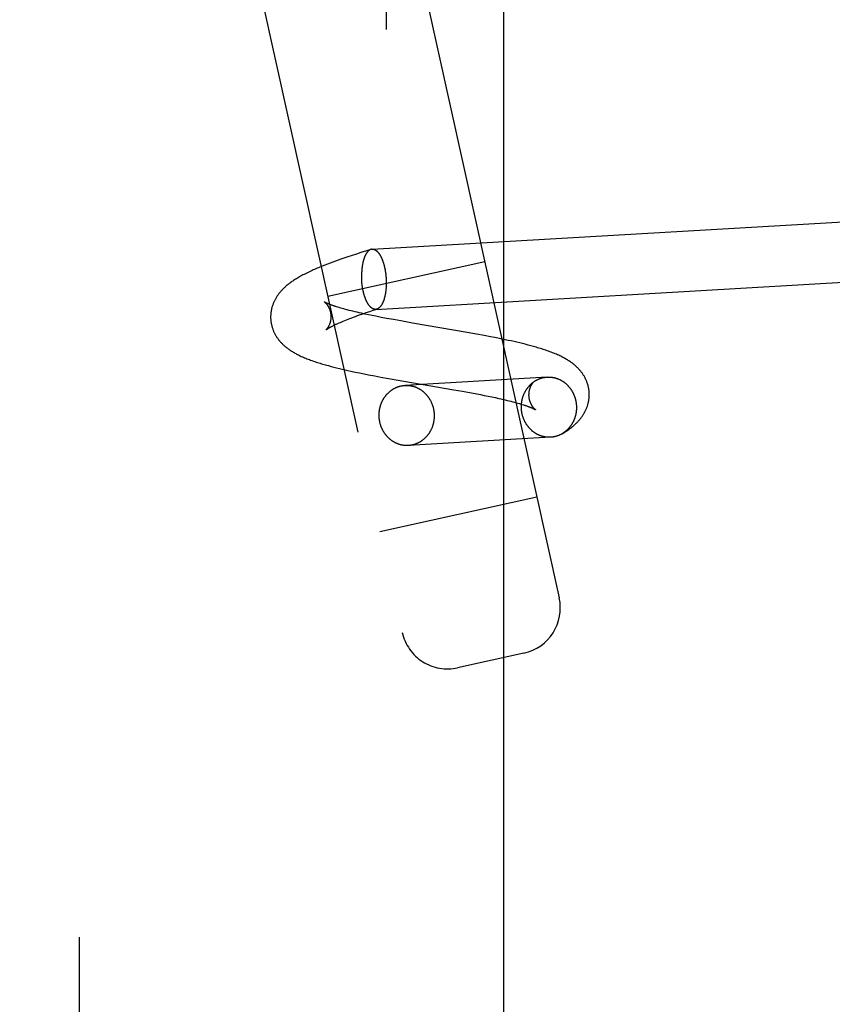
# Model space of a CAD drawing. Header units: inches. Extents: x 0 to 184, y 0 to 119.
# Tile 78 of 114: x 109.064 to 109.59, y 43.927 to 44.564. Entities that reach past the tile are written whole.
import ezdxf

# ---------------------------------------------------------------- set-up
doc = ezdxf.new("R2010")
doc.units = ezdxf.units.IN
doc.header["$LTSCALE"] = 10.121375
doc.header["$MEASUREMENT"] = 0
doc.linetypes.add('HIDDEN', pattern=[0.2, 0.1, -0.1])
doc.layers.add('DEFAULT_2', color=8, linetype='HIDDEN')

msp = doc.modelspace()

# ---------------------------------------------------------------- linework, layer by layer
at = {"layer": 'DEFAULT_2', "color": 8, "linetype": 'HIDDEN'}
for p, q in [((109.10248, 42.95813), (109.10248, 46.33313)), ((109.30099, 45.57004), (109.30099, 43.72123)), ((109.37708, 43.72255), (109.37708, 45.56872)), ((109.06377, 45.28539), (109.3114, 44.16749)), ((109.21938, 45.0638), (109.41294, 44.18998)), ((109.29187, 44.4157), (109.78075, 44.44423)), ((109.28169, 44.41258), (109.27892, 44.41167)), ((109.28449, 44.41348), (109.28169, 44.41258)), ((109.28826, 44.41467), (109.28449, 44.41348)), ((109.29109, 44.41555), (109.28826, 44.41467)), ((109.26299, 44.40604), (109.26129, 44.40537)), ((109.26471, 44.40669), (109.26299, 44.40604)), ((109.26317, 44.38521), (109.36471, 44.4077)), ((109.26643, 44.40733), (109.26471, 44.40669)), ((109.26817, 44.40797), (109.26643, 44.40733)), ((109.26993, 44.40859), (109.26817, 44.40797)), ((109.2717, 44.40922), (109.26993, 44.40859)), ((109.27348, 44.40984), (109.2717, 44.40922)), ((109.27618, 44.41076), (109.27348, 44.40984)), ((109.27892, 44.41167), (109.27618, 44.41076)), ((109.26129, 44.40537), (109.25961, 44.4047)), ((109.29415, 44.37676), (109.73987, 44.40278)), ((109.27055, 44.37787), (109.26965, 44.37815)), ((109.27151, 44.37759), (109.27055, 44.37787)), ((109.27251, 44.3773), (109.27151, 44.37759)), ((109.27355, 44.37701), (109.27251, 44.3773)), ((109.27465, 44.37671), (109.27355, 44.37701)), ((109.27579, 44.37641), (109.27465, 44.37671)), ((109.27697, 44.37611), (109.27579, 44.37641)), ((109.27819, 44.3758), (109.27697, 44.37611)), ((109.27947, 44.37549), (109.27819, 44.3758)), ((109.28078, 44.37517), (109.27947, 44.37549)), ((109.28213, 44.37485), (109.28078, 44.37517)), ((109.28353, 44.37453), (109.28213, 44.37485)), ((109.28496, 44.37421), (109.28353, 44.37453)), ((109.28718, 44.37372), (109.28496, 44.37421)), ((109.28587, 44.37389), (109.28804, 44.37463)), ((109.28804, 44.37463), (109.29028, 44.37538)), ((109.29028, 44.37538), (109.2926, 44.37615)), ((109.2926, 44.37615), (109.29499, 44.37692)), ((109.26959, 44.3676), (109.27042, 44.36796)), ((109.27042, 44.36796), (109.27129, 44.36834)), ((109.27129, 44.36834), (109.2722, 44.36873)), ((109.2722, 44.36873), (109.27317, 44.36914)), ((109.27317, 44.36914), (109.27417, 44.36955)), ((109.27417, 44.36955), (109.27523, 44.36997)), ((109.27523, 44.36997), (109.27632, 44.3704)), ((109.27632, 44.3704), (109.27746, 44.37084)), ((109.27746, 44.37084), (109.27864, 44.37129)), ((109.27864, 44.37129), (109.27987, 44.37174)), ((109.27987, 44.37174), (109.28113, 44.37221)), ((109.28113, 44.37221), (109.28244, 44.37268)), ((109.28244, 44.37268), (109.28378, 44.37316)), ((109.28378, 44.37316), (109.28587, 44.37389)), ((109.28948, 44.37323), (109.28718, 44.37372)), ((109.29186, 44.37274), (109.28948, 44.37323)), ((109.29431, 44.37225), (109.29186, 44.37274)), ((109.29769, 44.37158), (109.29431, 44.37225)), ((109.30118, 44.37091), (109.29769, 44.37158)), ((109.30568, 44.37008), (109.30118, 44.37091)), ((109.31033, 44.36924), (109.30568, 44.37008)), ((109.31802, 44.36788), (109.31033, 44.36924)), ((109.35339, 44.36181), (109.31802, 44.36788)), ((109.35945, 44.36072), (109.35339, 44.36181)), ((109.36445, 44.35979), (109.35945, 44.36072)), ((109.3684, 44.35904), (109.36445, 44.35979)), ((109.37133, 44.35847), (109.3684, 44.35904)), ((109.37423, 44.35788), (109.37133, 44.35847)), ((109.3771, 44.35729), (109.37423, 44.35788)), ((109.37994, 44.35669), (109.3771, 44.35729)), ((109.38182, 44.35628), (109.37994, 44.35669)), ((109.38368, 44.35586), (109.38182, 44.35628)), ((109.38552, 44.35544), (109.38368, 44.35586)), ((109.38736, 44.35501), (109.38552, 44.35544)), ((109.38918, 44.35457), (109.38736, 44.35501)), ((109.39098, 44.35412), (109.38918, 44.35457)), ((109.39277, 44.35366), (109.39098, 44.35412)), ((109.26531, 44.33983), (109.26709, 44.33936)), ((109.26709, 44.33936), (109.26889, 44.33891)), ((109.26889, 44.33891), (109.2707, 44.33847)), ((109.2707, 44.33847), (109.27253, 44.33804)), ((109.27253, 44.33804), (109.27436, 44.33762)), ((109.27436, 44.33762), (109.27622, 44.3372)), ((109.27622, 44.3372), (109.27808, 44.33679)), ((109.27808, 44.33679), (109.28091, 44.33618)), ((109.28091, 44.33618), (109.28377, 44.33559)), ((109.28377, 44.33559), (109.28666, 44.33501)), ((109.28666, 44.33501), (109.28959, 44.33443)), ((109.28959, 44.33443), (109.29352, 44.33368)), ((109.29352, 44.33368), (109.2975, 44.33294)), ((109.2975, 44.33294), (109.30251, 44.33203)), ((109.30251, 44.33203), (109.3447, 44.32475)), ((109.40513, 44.3329), (109.31307, 44.32753)), ((109.39653, 44.32989), (109.39624, 44.32967)), ((109.3447, 44.32475), (109.35036, 44.32374)), ((109.35036, 44.32374), (109.35494, 44.3229)), ((109.35494, 44.3229), (109.35849, 44.32223)), ((109.35849, 44.32223), (109.36194, 44.32157)), ((109.36194, 44.32157), (109.36445, 44.32107)), ((109.36445, 44.32107), (109.36689, 44.32058)), ((109.36689, 44.32058), (109.36926, 44.32009)), ((109.36926, 44.32009), (109.37155, 44.3196)), ((109.37155, 44.3196), (109.37376, 44.31911)), ((109.37376, 44.31911), (109.37518, 44.31879)), ((109.37518, 44.31879), (109.37657, 44.31847)), ((109.37657, 44.31847), (109.37792, 44.31816)), ((109.37792, 44.31816), (109.37922, 44.31784)), ((109.37922, 44.31784), (109.38049, 44.31753)), ((109.38049, 44.31753), (109.3817, 44.31722)), ((109.3817, 44.31722), (109.38288, 44.31692)), ((109.38288, 44.31692), (109.38401, 44.31662)), ((109.38401, 44.31662), (109.3851, 44.31632)), ((109.3851, 44.31632), (109.38614, 44.31603)), ((109.38614, 44.31603), (109.38713, 44.31574)), ((109.38713, 44.31574), (109.38808, 44.31546)), ((109.38808, 44.31546), (109.38897, 44.31519)), ((109.4074, 44.29397), (109.31534, 44.2886)), ((109.29691, 44.2329), (109.39845, 44.25539)), ((109.39013, 44.1542), (109.34718, 44.14469))]:
    msp.add_line(p, q, dxfattribs=at)
for points in [[(109.29109, 44.41555), (109.29103, 44.41553), (109.29091, 44.41549), (109.29079, 44.41545), (109.29067, 44.41539), (109.29056, 44.41534), (109.29044, 44.41528), (109.29032, 44.41522), (109.29021, 44.41515), (109.29009, 44.41507), (109.28998, 44.415), (109.28987, 44.41491), (109.28975, 44.41483), (109.28964, 44.41474), (109.28953, 44.41464), (109.28942, 44.41454), (109.28931, 44.41444), (109.2892, 44.41433), (109.28909, 44.41421), (109.28899, 44.4141), (109.28888, 44.41398), (109.28878, 44.41385), (109.28867, 44.41372), (109.28857, 44.41359), (109.28847, 44.41345), (109.28837, 44.41331), (109.28827, 44.41316), (109.28817, 44.41301), (109.28807, 44.41286), (109.28798, 44.4127), (109.28788, 44.41254), (109.28779, 44.41237), (109.28769, 44.4122), (109.2876, 44.41203), (109.28751, 44.41185), (109.28742, 44.41167), (109.28734, 44.41149), (109.28725, 44.4113), (109.28717, 44.41111), (109.28708, 44.41091), (109.287, 44.41071), (109.28692, 44.41051), (109.28684, 44.4103), (109.28676, 44.4101), (109.28669, 44.40988), (109.28661, 44.40967), (109.28654, 44.40945), (109.28647, 44.40923), (109.2864, 44.409), (109.28633, 44.40877), (109.28626, 44.40854), (109.2862, 44.40831), (109.28614, 44.40807), (109.28607, 44.40783), (109.28601, 44.40759), (109.28595, 44.40735), (109.2859, 44.4071), (109.28584, 44.40685), (109.28579, 44.4066), (109.28574, 44.40634), (109.28569, 44.40608), (109.28564, 44.40582), (109.28559, 44.40556), (109.28555, 44.4053), (109.2855, 44.40503), (109.28546, 44.40476), (109.28542, 44.40449), (109.28539, 44.40422), (109.28535, 44.40395), (109.28532, 44.40367), (109.28528, 44.40339), (109.28525, 44.40311), (109.28522, 44.40283), (109.2852, 44.40255), (109.28517, 44.40226), (109.28515, 44.40198), (109.28513, 44.40169), (109.28511, 44.4014), (109.28509, 44.40111), (109.28508, 44.40082), (109.28506, 44.40053), (109.28505, 44.40024), (109.28504, 44.39994), (109.28503, 44.39965), (109.28503, 44.39935), (109.28502, 44.39906), (109.28502, 44.39876), (109.28502, 44.39846), (109.28502, 44.39816), (109.28502, 44.39786), (109.28503, 44.39757), (109.28504, 44.39727), (109.28505, 44.39697), (109.28506, 44.39667), (109.28507, 44.39637), (109.28508, 44.39607), (109.2851, 44.39577)], [(109.29187, 44.4157), (109.29175, 44.41569), (109.29163, 44.41567), (109.29151, 44.41565), (109.29139, 44.41563), (109.29127, 44.4156), (109.29115, 44.41557), (109.29109, 44.41555)], [(109.29187, 44.4157), (109.292, 44.4157), (109.29212, 44.4157), (109.29224, 44.4157), (109.29236, 44.41569), (109.29249, 44.41567), (109.29261, 44.41566), (109.29273, 44.41563), (109.29285, 44.41561), (109.29298, 44.41557), (109.2931, 44.41554), (109.29322, 44.4155), (109.29335, 44.41545), (109.29347, 44.4154), (109.29359, 44.41534), (109.29371, 44.41528), (109.29384, 44.41522), (109.29396, 44.41515), (109.29408, 44.41508), (109.2942, 44.415), (109.29432, 44.41492), (109.29445, 44.41483), (109.29457, 44.41474), (109.29469, 44.41465), (109.29481, 44.41455), (109.29493, 44.41444), (109.29505, 44.41434), (109.29516, 44.41422), (109.29528, 44.41411), (109.2954, 44.41399), (109.29552, 44.41386), (109.29563, 44.41373), (109.29575, 44.4136), (109.29587, 44.41346), (109.29598, 44.41332), (109.29609, 44.41317), (109.29621, 44.41302), (109.29632, 44.41287), (109.29643, 44.41271), (109.29654, 44.41255), (109.29665, 44.41238), (109.29676, 44.41222), (109.29687, 44.41204), (109.29698, 44.41187), (109.29708, 44.41168), (109.29719, 44.4115), (109.29729, 44.41131), (109.2974, 44.41112), (109.2975, 44.41093), (109.2976, 44.41073), (109.2977, 44.41053), (109.2978, 44.41032), (109.2979, 44.41011), (109.29799, 44.4099), (109.29809, 44.40968), (109.29818, 44.40947), (109.29828, 44.40925), (109.29837, 44.40902), (109.29846, 44.40879), (109.29855, 44.40856), (109.29864, 44.40833), (109.29872, 44.40809), (109.29881, 44.40785), (109.29889, 44.40761), (109.29897, 44.40737), (109.29906, 44.40712), (109.29914, 44.40687), (109.29921, 44.40662), (109.29929, 44.40636), (109.29937, 44.40611), (109.29944, 44.40585), (109.29951, 44.40558), (109.29958, 44.40532), (109.29965, 44.40505), (109.29972, 44.40478), (109.29979, 44.40451), (109.29985, 44.40424), (109.29991, 44.40397), (109.29997, 44.40369), (109.30003, 44.40341), (109.30009, 44.40313), (109.30015, 44.40285), (109.3002, 44.40257), (109.30025, 44.40229), (109.30031, 44.402), (109.30035, 44.40171), (109.3004, 44.40143), (109.30045, 44.40114), (109.30049, 44.40084), (109.30053, 44.40055), (109.30057, 44.40026), (109.30061, 44.39997), (109.30065, 44.39967), (109.30069, 44.39938), (109.30072, 44.39908), (109.30075, 44.39878), (109.30078, 44.39848), (109.30081, 44.39819), (109.30083, 44.39789), (109.30086, 44.39759), (109.30088, 44.39729), (109.3009, 44.39699), (109.30092, 44.39669)], [(109.25961, 44.4047), (109.25877, 44.40436), (109.25794, 44.40402), (109.25711, 44.40368), (109.25628, 44.40333), (109.25546, 44.40297), (109.25462, 44.40261), (109.25379, 44.40224), (109.25295, 44.40186), (109.2521, 44.40147), (109.25124, 44.40107), (109.25039, 44.40067), (109.24954, 44.40025), (109.2487, 44.39984), (109.24788, 44.39942), (109.24709, 44.399), (109.24631, 44.39859), (109.24557, 44.39818), (109.24485, 44.39778), (109.24415, 44.39738), (109.24348, 44.39698), (109.24283, 44.39659), (109.24221, 44.3962), (109.24161, 44.39582), (109.24102, 44.39544), (109.24046, 44.39506), (109.23992, 44.39469), (109.23939, 44.39432), (109.23887, 44.39394), (109.23837, 44.39357), (109.23789, 44.3932), (109.23742, 44.39283), (109.23696, 44.39246), (109.23652, 44.39209), (109.23609, 44.39172), (109.23568, 44.39136), (109.23528, 44.39099), (109.23489, 44.39063), (109.23452, 44.39027), (109.23416, 44.38991), (109.2338, 44.38955), (109.23346, 44.38919), (109.23312, 44.38883), (109.2328, 44.38846), (109.23248, 44.38809), (109.23216, 44.38772), (109.23185, 44.38734), (109.23155, 44.38696), (109.23126, 44.38657), (109.23098, 44.38618), (109.2307, 44.38579), (109.23043, 44.3854), (109.23018, 44.38501), (109.22993, 44.38461), (109.22968, 44.38421), (109.22945, 44.38382), (109.22922, 44.38342), (109.22901, 44.38302), (109.2288, 44.38261), (109.2286, 44.38221), (109.22841, 44.38181), (109.22823, 44.3814), (109.22805, 44.381), (109.22788, 44.38059), (109.22772, 44.38018), (109.22757, 44.37977), (109.22743, 44.37935), (109.22729, 44.37894), (109.22716, 44.37852), (109.22704, 44.3781), (109.22693, 44.37768), (109.22682, 44.37726), (109.22672, 44.37684), (109.22664, 44.37642), (109.22655, 44.376), (109.22648, 44.37557), (109.22641, 44.37515), (109.22636, 44.37472), (109.22631, 44.37429), (109.22626, 44.37386), (109.22623, 44.37344), (109.2262, 44.37301), (109.22618, 44.37258), (109.22617, 44.37215), (109.22617, 44.37172), (109.22618, 44.37129), (109.22619, 44.37086), (109.22621, 44.37047)], [(109.29415, 44.37676), (109.29402, 44.37676), (109.2939, 44.37676), (109.29378, 44.37676), (109.29366, 44.37677), (109.29353, 44.37678), (109.29341, 44.3768), (109.29329, 44.37683), (109.29317, 44.37685), (109.29304, 44.37689), (109.29292, 44.37692), (109.2928, 44.37696), (109.29267, 44.37701), (109.29255, 44.37706), (109.29243, 44.37711), (109.2923, 44.37717), (109.29218, 44.37724), (109.29206, 44.37731), (109.29194, 44.37738), (109.29182, 44.37746), (109.29169, 44.37754), (109.29157, 44.37762), (109.29145, 44.37772), (109.29133, 44.37781), (109.29121, 44.37791), (109.29109, 44.37801), (109.29097, 44.37812), (109.29085, 44.37823), (109.29074, 44.37835), (109.29062, 44.37847), (109.2905, 44.3786), (109.29038, 44.37873), (109.29027, 44.37886), (109.29015, 44.379), (109.29004, 44.37914), (109.28993, 44.37929), (109.28981, 44.37944), (109.2897, 44.37959), (109.28959, 44.37975), (109.28948, 44.37991), (109.28937, 44.38007), (109.28926, 44.38024), (109.28915, 44.38042), (109.28904, 44.38059), (109.28894, 44.38077), (109.28883, 44.38096), (109.28873, 44.38115), (109.28862, 44.38134), (109.28852, 44.38153), (109.28842, 44.38173), (109.28832, 44.38193), (109.28822, 44.38214), (109.28812, 44.38235), (109.28803, 44.38256), (109.28793, 44.38277), (109.28784, 44.38299), (109.28774, 44.38321), (109.28765, 44.38344), (109.28756, 44.38367), (109.28747, 44.3839), (109.28738, 44.38413), (109.2873, 44.38437), (109.28721, 44.3846), (109.28713, 44.38485), (109.28704, 44.38509), (109.28696, 44.38534), (109.28688, 44.38559), (109.28681, 44.38584), (109.28673, 44.3861), (109.28665, 44.38635), (109.28658, 44.38661), (109.28651, 44.38687), (109.28644, 44.38714), (109.28637, 44.38741), (109.2863, 44.38767), (109.28623, 44.38794), (109.28617, 44.38822), (109.28611, 44.38849), (109.28605, 44.38877), (109.28599, 44.38904), (109.28593, 44.38932), (109.28587, 44.38961), (109.28582, 44.38989), (109.28576, 44.39017), (109.28571, 44.39046), (109.28566, 44.39074), (109.28562, 44.39103), (109.28557, 44.39132), (109.28553, 44.39161), (109.28548, 44.39191), (109.28544, 44.3922), (109.28541, 44.39249), (109.28537, 44.39279), (109.28533, 44.39308), (109.2853, 44.39338), (109.28527, 44.39368), (109.28524, 44.39397), (109.28521, 44.39427), (109.28519, 44.39457), (109.28516, 44.39487), (109.28514, 44.39517), (109.28512, 44.39547), (109.2851, 44.39577)], [(109.301, 44.3937), (109.301, 44.3934), (109.30099, 44.39311), (109.30099, 44.39281), (109.30098, 44.39252), (109.30097, 44.39222), (109.30096, 44.39193), (109.30094, 44.39164), (109.30093, 44.39135), (109.30091, 44.39106), (109.30089, 44.39077), (109.30087, 44.39048), (109.30085, 44.39019), (109.30082, 44.38991), (109.30079, 44.38963), (109.30077, 44.38935), (109.30074, 44.38907), (109.3007, 44.38879), (109.30067, 44.38851), (109.30063, 44.38824), (109.3006, 44.38797), (109.30056, 44.38769), (109.30051, 44.38743), (109.30047, 44.38716), (109.30043, 44.3869), (109.30038, 44.38663), (109.30033, 44.38637), (109.30028, 44.38612), (109.30023, 44.38586), (109.30018, 44.38561), (109.30012, 44.38536), (109.30006, 44.38511), (109.30001, 44.38487), (109.29995, 44.38462), (109.29988, 44.38438), (109.29982, 44.38415), (109.29975, 44.38391), (109.29969, 44.38368), (109.29962, 44.38346), (109.29955, 44.38323), (109.29948, 44.38301), (109.29941, 44.38279), (109.29933, 44.38257), (109.29925, 44.38236), (109.29918, 44.38215), (109.2991, 44.38195), (109.29902, 44.38175), (109.29894, 44.38155), (109.29885, 44.38135), (109.29877, 44.38116), (109.29868, 44.38097), (109.29859, 44.38079), (109.29851, 44.38061), (109.29842, 44.38043), (109.29833, 44.38026), (109.29823, 44.38009), (109.29814, 44.37992), (109.29804, 44.37976), (109.29795, 44.3796), (109.29785, 44.37945), (109.29775, 44.3793), (109.29765, 44.37915), (109.29755, 44.37901), (109.29745, 44.37887), (109.29735, 44.37874), (109.29724, 44.37861), (109.29714, 44.37848), (109.29703, 44.37836), (109.29693, 44.37824), (109.29682, 44.37813), (109.29671, 44.37802), (109.2966, 44.37792), (109.29649, 44.37782), (109.29638, 44.37772), (109.29627, 44.37763), (109.29615, 44.37755), (109.29604, 44.37746), (109.29593, 44.37739), (109.29581, 44.37731), (109.2957, 44.37724), (109.29558, 44.37718), (109.29546, 44.37712), (109.29535, 44.37706), (109.29523, 44.37701), (109.29511, 44.37697), (109.29499, 44.37692)], [(109.30092, 44.39669), (109.30093, 44.39639), (109.30095, 44.39609), (109.30096, 44.39579), (109.30097, 44.39549), (109.30098, 44.39519), (109.30099, 44.39489), (109.30099, 44.39459), (109.301, 44.39429), (109.301, 44.394)], [(109.26097, 44.38157), (109.26096, 44.38158), (109.26096, 44.38158), (109.26096, 44.38158), (109.26097, 44.38158), (109.26098, 44.38157), (109.261, 44.38155), (109.26102, 44.38153), (109.26106, 44.38151), (109.26109, 44.38148), (109.26113, 44.38145), (109.26118, 44.38141), (109.26123, 44.38137), (109.26128, 44.38132), (109.26134, 44.38127), (109.2614, 44.38121), (109.26147, 44.38115), (109.26154, 44.38108), (109.26162, 44.38101), (109.2617, 44.38093), (109.26178, 44.38084), (109.26187, 44.38075), (109.26196, 44.38065), (109.26205, 44.38055), (109.26215, 44.38044), (109.26225, 44.38032), (109.26235, 44.38019), (109.26246, 44.38006), (109.26256, 44.37992), (109.26267, 44.37977), (109.26279, 44.37962), (109.2629, 44.37945), (109.26301, 44.37928), (109.26313, 44.3791), (109.26325, 44.37891), (109.26337, 44.37871), (109.26348, 44.37851), (109.2636, 44.37829), (109.26372, 44.37806), (109.26383, 44.37783), (109.26395, 44.37759), (109.26406, 44.37733), (109.26417, 44.37707), (109.26428, 44.3768), (109.26438, 44.37652), (109.26448, 44.37624), (109.26457, 44.37594), (109.26466, 44.37564), (109.26474, 44.37534), (109.26482, 44.37502), (109.26489, 44.37471), (109.26495, 44.37438), (109.265, 44.37406), (109.26505, 44.37372), (109.26509, 44.37339), (109.26512, 44.37306), (109.26514, 44.37274)], [(109.26965, 44.37815), (109.26879, 44.37842), (109.26838, 44.37855), (109.26799, 44.37868), (109.2676, 44.37881), (109.26722, 44.37893), (109.26686, 44.37906), (109.26651, 44.37918), (109.26617, 44.3793), (109.26585, 44.37942), (109.26553, 44.37953), (109.26523, 44.37965), (109.26494, 44.37975), (109.26466, 44.37986), (109.26439, 44.37997), (109.26414, 44.38007), (109.26389, 44.38017), (109.26366, 44.38026), (109.26344, 44.38036), (109.26322, 44.38045), (109.26302, 44.38054), (109.26283, 44.38062), (109.26265, 44.3807), (109.26248, 44.38078), (109.26232, 44.38085), (109.26217, 44.38093), (109.26203, 44.38099), (109.2619, 44.38106), (109.26178, 44.38112), (109.26167, 44.38118), (109.26157, 44.38123), (109.26148, 44.38128), (109.26139, 44.38133), (109.26131, 44.38137), (109.26124, 44.38141), (109.26118, 44.38144), (109.26113, 44.38147), (109.26108, 44.3815), (109.26105, 44.38153), (109.26101, 44.38154), (109.26099, 44.38156), (109.26097, 44.38157), (109.26097, 44.38157)], [(109.29497, 44.37692), (109.29487, 44.37689), (109.29475, 44.37686), (109.29463, 44.37683), (109.29451, 44.3768), (109.29439, 44.37679), (109.29427, 44.37677), (109.29415, 44.37676)], [(109.22621, 44.37047), (109.22624, 44.37007), (109.22627, 44.36963), (109.22632, 44.3692), (109.22637, 44.36877), (109.22643, 44.36834), (109.2265, 44.36791), (109.22658, 44.36749), (109.22667, 44.36706), (109.22676, 44.36664), (109.22686, 44.36621), (109.22697, 44.36579), (109.22709, 44.36537), (109.22721, 44.36496), (109.22735, 44.36454), (109.22749, 44.36413), (109.22764, 44.36371), (109.22779, 44.36331), (109.22796, 44.3629), (109.22813, 44.36249), (109.22831, 44.36209), (109.2285, 44.36169), (109.22869, 44.36129), (109.22889, 44.3609), (109.22911, 44.3605), (109.22932, 44.36011), (109.22955, 44.35973), (109.22979, 44.35934), (109.23003, 44.35896), (109.23028, 44.35858), (109.23053, 44.35821), (109.2308, 44.35783), (109.23107, 44.35746), (109.23136, 44.35709), (109.23165, 44.35671), (109.23196, 44.35634), (109.23227, 44.35598), (109.2326, 44.35561), (109.23292, 44.35525), (109.23326, 44.35489), (109.2336, 44.35454), (109.23395, 44.3542), (109.2343, 44.35386), (109.23466, 44.35353), (109.23503, 44.3532), (109.23541, 44.35287), (109.23579, 44.35254), (109.23618, 44.35222), (109.23659, 44.3519), (109.237, 44.35158), (109.23743, 44.35127), (109.23786, 44.35095), (109.23831, 44.35063), (109.23878, 44.35032), (109.23925, 44.35), (109.23975, 44.34969), (109.24025, 44.34937), (109.24077, 44.34906), (109.2413, 44.34875), (109.24184, 44.34844), (109.2424, 44.34813), (109.24297, 44.34783), (109.24355, 44.34753), (109.24415, 44.34723), (109.24476, 44.34693), (109.24539, 44.34663), (109.24604, 44.34633), (109.24671, 44.34603), (109.2474, 44.34572), (109.24811, 44.34542), (109.24885, 44.34511), (109.24962, 44.34481), (109.25041, 44.3445), (109.25122, 44.34419), (109.25207, 44.34388), (109.25294, 44.34357), (109.25382, 44.34326), (109.25472, 44.34295), (109.25561, 44.34266), (109.2565, 44.34237), (109.25738, 44.34209), (109.25825, 44.34182), (109.25913, 44.34156), (109.26001, 44.3413), (109.26088, 44.34104), (109.26177, 44.34079), (109.26265, 44.34054), (109.26353, 44.3403), (109.26531, 44.33983)], [(109.26514, 44.37274), (109.26516, 44.37242), (109.26517, 44.37209), (109.26517, 44.37176), (109.26516, 44.37142), (109.26514, 44.37109), (109.26512, 44.37077), (109.26509, 44.37044), (109.26505, 44.37013), (109.265, 44.36981), (109.26495, 44.3695), (109.26489, 44.3692), (109.26483, 44.36891), (109.26476, 44.36862), (109.26469, 44.36834), (109.26461, 44.36807), (109.26453, 44.36781), (109.26444, 44.36755), (109.26436, 44.36731), (109.26427, 44.36707), (109.26418, 44.36684), (109.26408, 44.36662), (109.26399, 44.36641), (109.2639, 44.36621), (109.2638, 44.36602), (109.26371, 44.36584), (109.26362, 44.36566), (109.26352, 44.36549), (109.26343, 44.36533), (109.26334, 44.36518), (109.26325, 44.36504), (109.26317, 44.3649), (109.26308, 44.36477), (109.263, 44.36465), (109.26292, 44.36453), (109.26284, 44.36443), (109.26276, 44.36432), (109.26269, 44.36423), (109.26262, 44.36414), (109.26255, 44.36405), (109.26249, 44.36398), (109.26243, 44.36391), (109.26237, 44.36384), (109.26232, 44.36378), (109.26227, 44.36373), (109.26222, 44.36368), (109.26218, 44.36363), (109.26214, 44.36359), (109.26211, 44.36356), (109.26208, 44.36353), (109.26206, 44.36351), (109.26204, 44.36349), (109.26203, 44.36348), (109.26202, 44.36347)], [(109.26202, 44.36347), (109.26201, 44.36347), (109.26202, 44.36347), (109.26202, 44.36348), (109.26204, 44.36349), (109.26206, 44.36351), (109.26208, 44.36353), (109.26212, 44.36355), (109.26216, 44.36358), (109.2622, 44.36362), (109.26226, 44.36366), (109.26232, 44.3637), (109.26239, 44.36375), (109.26246, 44.36381), (109.26254, 44.36387), (109.26264, 44.36393), (109.26274, 44.364), (109.26284, 44.36407), (109.26296, 44.36414), (109.26309, 44.36423), (109.26322, 44.36431), (109.26337, 44.3644), (109.26352, 44.3645), (109.26369, 44.3646), (109.26386, 44.3647), (109.26404, 44.36481), (109.26424, 44.36492), (109.26444, 44.36503), (109.26466, 44.36515), (109.26488, 44.36528), (109.26512, 44.36541), (109.26536, 44.36554), (109.26562, 44.36568), (109.26589, 44.36582), (109.26617, 44.36596), (109.26646, 44.36611), (109.26676, 44.36626), (109.26707, 44.36641), (109.2674, 44.36657), (109.26774, 44.36674), (109.26809, 44.3669), (109.26845, 44.36707), (109.26882, 44.36724), (109.2692, 44.36742), (109.26959, 44.3676)], [(109.43233, 44.3229), (109.43231, 44.3233), (109.43227, 44.32373), (109.43222, 44.32416), (109.43217, 44.32459), (109.43211, 44.32502), (109.43204, 44.32545), (109.43196, 44.32588), (109.43188, 44.32631), (109.43178, 44.32673), (109.43168, 44.32716), (109.43157, 44.32758), (109.43145, 44.328), (109.43133, 44.32842), (109.43119, 44.32884), (109.43105, 44.32925), (109.4309, 44.32966), (109.43075, 44.33007), (109.43058, 44.33048), (109.43041, 44.33089), (109.43023, 44.33129), (109.43004, 44.33169), (109.42984, 44.33209), (109.42964, 44.33249), (109.42943, 44.33288), (109.42921, 44.33327), (109.42898, 44.33366), (109.42875, 44.33404), (109.4285, 44.33442), (109.42825, 44.3348), (109.42799, 44.33518), (109.42772, 44.33556), (109.42745, 44.33594), (109.42716, 44.33631), (109.42687, 44.33668), (109.42656, 44.33705), (109.42625, 44.33741), (109.42593, 44.33777), (109.4256, 44.33813), (109.42527, 44.33849), (109.42492, 44.33884), (109.42457, 44.33918), (109.42422, 44.33952), (109.42385, 44.33986), (109.42348, 44.34019), (109.42311, 44.34052), (109.42272, 44.34084), (109.42233, 44.34117), (109.42192, 44.34149), (109.42151, 44.34181), (109.42108, 44.34213), (109.42064, 44.34244), (109.42019, 44.34276), (109.41972, 44.34308), (109.41924, 44.3434), (109.41873, 44.34372), (109.41821, 44.34404), (109.41766, 44.34437), (109.41709, 44.3447), (109.41651, 44.34503), (109.4159, 44.34536), (109.41528, 44.34569), (109.41464, 44.34602), (109.41398, 44.34634), (109.4133, 44.34667), (109.41259, 44.347), (109.41186, 44.34733), (109.4111, 44.34766), (109.41031, 44.34799), (109.40949, 44.34833), (109.40865, 44.34867), (109.40778, 44.349), (109.40691, 44.34933), (109.40602, 44.34965), (109.40514, 44.34996), (109.40425, 44.35027), (109.40337, 44.35056), (109.40249, 44.35085), (109.40161, 44.35113), (109.40073, 44.35141), (109.39985, 44.35168), (109.39897, 44.35194), (109.39809, 44.3522), (109.39721, 44.35245), (109.39632, 44.3527), (109.39544, 44.35294), (109.39455, 44.35319), (109.39277, 44.35366)], [(109.38848, 44.3124), (109.38846, 44.31269), (109.38845, 44.31299), (109.38845, 44.31328), (109.38844, 44.31358), (109.38844, 44.31387), (109.38845, 44.31416), (109.38846, 44.31446), (109.38847, 44.31475), (109.38849, 44.31505), (109.38851, 44.31534), (109.38854, 44.31563), (109.38857, 44.31592), (109.3886, 44.31622), (109.38864, 44.31651), (109.38868, 44.3168), (109.38872, 44.31709), (109.38877, 44.31738), (109.38883, 44.31766), (109.38889, 44.31795), (109.38895, 44.31824), (109.38901, 44.31852), (109.38908, 44.31881), (109.38916, 44.31909), (109.38923, 44.31937), (109.38931, 44.31965), (109.3894, 44.31993), (109.38949, 44.32021), (109.38958, 44.32048), (109.38968, 44.32075), (109.38978, 44.32103), (109.38988, 44.3213), (109.38999, 44.32157), (109.3901, 44.32183), (109.39022, 44.3221), (109.39033, 44.32236), (109.39046, 44.32262), (109.39058, 44.32288), (109.39071, 44.32314), (109.39085, 44.32339), (109.39098, 44.32364), (109.39112, 44.32389), (109.39127, 44.32414), (109.39141, 44.32438), (109.39156, 44.32463), (109.39172, 44.32487), (109.39188, 44.3251), (109.39204, 44.32534), (109.3922, 44.32557), (109.39237, 44.3258), (109.39254, 44.32602), (109.39271, 44.32625), (109.39289, 44.32647), (109.39307, 44.32669), (109.39325, 44.3269), (109.39343, 44.32711), (109.39362, 44.32732), (109.39381, 44.32753), (109.39401, 44.32773), (109.3942, 44.32793), (109.3944, 44.32812), (109.39461, 44.32831), (109.39481, 44.3285), (109.39502, 44.32869), (109.39523, 44.32887), (109.39544, 44.32905), (109.39566, 44.32922), (109.39587, 44.32939), (109.39609, 44.32956), (109.39624, 44.32967)], [(109.3934, 44.32062), (109.39338, 44.32094), (109.39338, 44.32127), (109.39338, 44.3216), (109.39339, 44.32193), (109.3934, 44.32226), (109.39343, 44.32259), (109.39346, 44.32291), (109.39349, 44.32323), (109.39354, 44.32354), (109.39359, 44.32385), (109.39365, 44.32415), (109.39371, 44.32444), (109.39378, 44.32473), (109.39385, 44.32501), (109.39393, 44.32528), (109.39401, 44.32554), (109.3941, 44.3258), (109.39418, 44.32604), (109.39427, 44.32628), (109.39436, 44.32651), (109.39445, 44.32673), (109.39455, 44.32694), (109.39464, 44.32714), (109.39473, 44.32733), (109.39483, 44.32752), (109.39492, 44.32769), (109.39501, 44.32786), (109.39511, 44.32802), (109.3952, 44.32817), (109.39528, 44.32832), (109.39537, 44.32845), (109.39546, 44.32858), (109.39554, 44.32871), (109.39562, 44.32882), (109.3957, 44.32893), (109.39577, 44.32903), (109.39585, 44.32913), (109.39592, 44.32922), (109.39598, 44.3293), (109.39605, 44.32938), (109.39611, 44.32945), (109.39617, 44.32952), (109.39622, 44.32958), (109.39627, 44.32963), (109.39632, 44.32968), (109.39636, 44.32972), (109.3964, 44.32976), (109.39643, 44.3298), (109.39646, 44.32983), (109.39648, 44.32985), (109.3965, 44.32987), (109.39652, 44.32988), (109.39652, 44.32988)], [(109.39624, 44.32967), (109.39632, 44.32972), (109.39654, 44.32988), (109.39677, 44.33004), (109.397, 44.33019), (109.39723, 44.33034), (109.39746, 44.33049), (109.39769, 44.33063), (109.39793, 44.33076), (109.39817, 44.3309), (109.39841, 44.33103), (109.39865, 44.33115), (109.3989, 44.33127), (109.39914, 44.33139), (109.39939, 44.3315), (109.39964, 44.33161), (109.39989, 44.33171), (109.40014, 44.33181), (109.4004, 44.33191), (109.40065, 44.332), (109.40091, 44.33209), (109.40116, 44.33217), (109.40142, 44.33225), (109.40168, 44.33233), (109.40194, 44.3324), (109.4022, 44.33246), (109.40247, 44.33253), (109.40273, 44.33258), (109.403, 44.33264), (109.40326, 44.33269), (109.40353, 44.33273), (109.40379, 44.33277), (109.40406, 44.33281), (109.40433, 44.33284), (109.40459, 44.33286), (109.40486, 44.33289), (109.40513, 44.3329)], [(109.40513, 44.3329), (109.4054, 44.33292), (109.40567, 44.33293), (109.40594, 44.33293), (109.40621, 44.33293), (109.40648, 44.33293), (109.40675, 44.33292), (109.40702, 44.33291), (109.40728, 44.33289), (109.40755, 44.33287), (109.40782, 44.33284), (109.40809, 44.33281), (109.40836, 44.33277), (109.40862, 44.33273), (109.40889, 44.33269), (109.40916, 44.33264), (109.40942, 44.33259), (109.40969, 44.33253), (109.40995, 44.33247), (109.41021, 44.3324), (109.41047, 44.33233), (109.41074, 44.33226), (109.411, 44.33218), (109.41125, 44.33209), (109.41151, 44.33201), (109.41177, 44.33192), (109.41202, 44.33182), (109.41228, 44.33172), (109.41253, 44.33162), (109.41278, 44.33151), (109.41303, 44.33139), (109.41328, 44.33128), (109.41353, 44.33116), (109.41377, 44.33103), (109.41402, 44.3309), (109.41426, 44.33077), (109.4145, 44.33063), (109.41474, 44.33049), (109.41497, 44.33035), (109.41521, 44.3302), (109.41544, 44.33005), (109.41567, 44.32989), (109.41589, 44.32973), (109.41612, 44.32957), (109.41634, 44.3294), (109.41656, 44.32923), (109.41678, 44.32906), (109.417, 44.32888), (109.41721, 44.3287), (109.41742, 44.32851), (109.41763, 44.32832), (109.41784, 44.32813), (109.41804, 44.32794), (109.41824, 44.32774), (109.41844, 44.32754), (109.41864, 44.32733), (109.41883, 44.32712), (109.41902, 44.32691), (109.41921, 44.3267), (109.41939, 44.32648), (109.41957, 44.32626), (109.41975, 44.32604), (109.41992, 44.32581), (109.42009, 44.32558), (109.42026, 44.32535), (109.42043, 44.32512), (109.42059, 44.32488), (109.42075, 44.32464), (109.4209, 44.3244), (109.42105, 44.32415), (109.4212, 44.32391), (109.42135, 44.32366), (109.42149, 44.3234), (109.42163, 44.32315), (109.42176, 44.32289), (109.42189, 44.32263), (109.42202, 44.32237), (109.42215, 44.32211), (109.42227, 44.32185), (109.42238, 44.32158), (109.4225, 44.32131), (109.42261, 44.32104), (109.42271, 44.32077), (109.42281, 44.3205), (109.42291, 44.32022), (109.42301, 44.31994), (109.4231, 44.31966), (109.42318, 44.31939), (109.42327, 44.3191), (109.42335, 44.31882), (109.42342, 44.31854), (109.42349, 44.31825), (109.42356, 44.31797), (109.42362, 44.31768), (109.42368, 44.31739), (109.42374, 44.3171), (109.42379, 44.31681), (109.42384, 44.31652), (109.42388, 44.31623), (109.42392, 44.31594), (109.42395, 44.31565), (109.42399, 44.31536), (109.42401, 44.31506), (109.42404, 44.31477), (109.42406, 44.31448)], [(109.29641, 44.30703), (109.2964, 44.30733), (109.29639, 44.30763), (109.29638, 44.30793), (109.29638, 44.30823), (109.29638, 44.30853), (109.29638, 44.30883), (109.29639, 44.30913), (109.29641, 44.30943), (109.29643, 44.30973), (109.29645, 44.31002), (109.29648, 44.31032), (109.29651, 44.31062), (109.29654, 44.31092), (109.29658, 44.31121), (109.29663, 44.31151), (109.29667, 44.31181), (109.29673, 44.3121), (109.29678, 44.31239), (109.29684, 44.31269), (109.29691, 44.31298), (109.29697, 44.31327), (109.29705, 44.31355), (109.29712, 44.31384), (109.2972, 44.31413), (109.29729, 44.31441), (109.29738, 44.3147), (109.29747, 44.31498), (109.29757, 44.31526), (109.29767, 44.31554), (109.29777, 44.31581), (109.29788, 44.31609), (109.29799, 44.31636), (109.29811, 44.31663), (109.29823, 44.3169), (109.29835, 44.31717), (109.29848, 44.31743), (109.29861, 44.31769), (109.29875, 44.31795), (109.29888, 44.31821), (109.29903, 44.31846), (109.29917, 44.31872), (109.29932, 44.31897), (109.29947, 44.31921), (109.29963, 44.31946), (109.29979, 44.3197), (109.29995, 44.31994), (109.30012, 44.32018), (109.30029, 44.32041), (109.30046, 44.32064), (109.30064, 44.32087), (109.30082, 44.3211), (109.301, 44.32132), (109.30119, 44.32154), (109.30138, 44.32175), (109.30157, 44.32196), (109.30177, 44.32217), (109.30196, 44.32238), (109.30216, 44.32258), (109.30237, 44.32278), (109.30258, 44.32297), (109.30278, 44.32317), (109.303, 44.32335), (109.30321, 44.32354), (109.30343, 44.32372), (109.30365, 44.3239), (109.30387, 44.32407), (109.3041, 44.32424), (109.30432, 44.3244), (109.30455, 44.32457), (109.30479, 44.32472), (109.30502, 44.32488), (109.30526, 44.32503), (109.30549, 44.32517), (109.30573, 44.32532), (109.30598, 44.32545), (109.30622, 44.32559), (109.30647, 44.32572), (109.30672, 44.32584), (109.30697, 44.32596), (109.30722, 44.32608), (109.30747, 44.32619), (109.30773, 44.3263), (109.30798, 44.3264), (109.30824, 44.3265), (109.3085, 44.3266), (109.30876, 44.32669), (109.30902, 44.32678), (109.30929, 44.32686), (109.30955, 44.32694), (109.30982, 44.32701), (109.31008, 44.32708), (109.31035, 44.32714), (109.31062, 44.3272), (109.31089, 44.32726), (109.31116, 44.32731), (109.31143, 44.32735), (109.3117, 44.32739), (109.31197, 44.32743), (109.31225, 44.32746), (109.31252, 44.32749), (109.31279, 44.32751), (109.31307, 44.32753)], [(109.31307, 44.32753), (109.31334, 44.32754), (109.31361, 44.32755), (109.31389, 44.32756), (109.31416, 44.32756), (109.31444, 44.32755), (109.31471, 44.32754), (109.31499, 44.32753), (109.31526, 44.32751), (109.31553, 44.32749), (109.31581, 44.32746), (109.31608, 44.32743), (109.31635, 44.32739), (109.31663, 44.32735), (109.3169, 44.3273), (109.31717, 44.32725), (109.31744, 44.3272), (109.31771, 44.32714), (109.31798, 44.32707), (109.31824, 44.327), (109.31851, 44.32693), (109.31878, 44.32685), (109.31904, 44.32677), (109.31931, 44.32668), (109.31957, 44.32659), (109.31983, 44.3265), (109.32009, 44.3264), (109.32035, 44.32629), (109.3206, 44.32618), (109.32086, 44.32607), (109.32111, 44.32595), (109.32137, 44.32583), (109.32162, 44.32571), (109.32186, 44.32558), (109.32211, 44.32544), (109.32236, 44.3253), (109.3226, 44.32516), (109.32284, 44.32502), (109.32308, 44.32487), (109.32332, 44.32471), (109.32355, 44.32455), (109.32378, 44.32439), (109.32401, 44.32422), (109.32424, 44.32405), (109.32447, 44.32388), (109.32469, 44.3237), (109.32491, 44.32352), (109.32513, 44.32334), (109.32535, 44.32315), (109.32556, 44.32296), (109.32577, 44.32276), (109.32598, 44.32256), (109.32618, 44.32236), (109.32638, 44.32216), (109.32658, 44.32195), (109.32678, 44.32173), (109.32697, 44.32152), (109.32716, 44.3213), (109.32735, 44.32108), (109.32753, 44.32085), (109.32771, 44.32062), (109.32789, 44.32039), (109.32806, 44.32016), (109.32823, 44.31992), (109.3284, 44.31968), (109.32857, 44.31944), (109.32873, 44.31919), (109.32888, 44.31895), (109.32904, 44.3187), (109.32919, 44.31844), (109.32934, 44.31819), (109.32948, 44.31793), (109.32962, 44.31767), (109.32975, 44.31741), (109.32989, 44.31714), (109.33002, 44.31688), (109.33014, 44.31661), (109.33026, 44.31634), (109.33038, 44.31606), (109.33049, 44.31579), (109.3306, 44.31551), (109.33071, 44.31523), (109.33081, 44.31495), (109.33091, 44.31467), (109.331, 44.31439), (109.33109, 44.31411), (109.33118, 44.31382), (109.33126, 44.31353), (109.33133, 44.31324), (109.33141, 44.31295), (109.33148, 44.31266), (109.33154, 44.31237), (109.3316, 44.31208), (109.33166, 44.31178), (109.33172, 44.31149), (109.33176, 44.31119), (109.33181, 44.31089), (109.33185, 44.3106), (109.33189, 44.3103), (109.33192, 44.31), (109.33195, 44.3097), (109.33197, 44.3094), (109.33199, 44.3091)], [(109.39758, 44.31179), (109.39758, 44.31178), (109.39759, 44.31178), (109.39758, 44.31178), (109.39758, 44.31179), (109.39756, 44.3118), (109.39754, 44.31181), (109.39752, 44.31183), (109.39749, 44.31186), (109.39745, 44.31188), (109.39741, 44.31192), (109.39736, 44.31195), (109.39731, 44.312), (109.39726, 44.31204), (109.3972, 44.3121), (109.39714, 44.31216), (109.39707, 44.31222), (109.397, 44.31229), (109.39692, 44.31236), (109.39684, 44.31244), (109.39676, 44.31253), (109.39667, 44.31262), (109.39658, 44.31272), (109.39649, 44.31282), (109.39639, 44.31293), (109.39629, 44.31305), (109.39619, 44.31318), (109.39608, 44.31331), (109.39598, 44.31345), (109.39587, 44.3136), (109.39575, 44.31375), (109.39564, 44.31392), (109.39552, 44.31409), (109.39541, 44.31427), (109.39529, 44.31446), (109.39517, 44.31466), (109.39506, 44.31486), (109.39494, 44.31508), (109.39482, 44.3153), (109.39471, 44.31554), (109.39459, 44.31578), (109.39448, 44.31603), (109.39437, 44.31629), (109.39427, 44.31656), (109.39416, 44.31684), (109.39407, 44.31713), (109.39397, 44.31742), (109.39388, 44.31772), (109.3938, 44.31803), (109.39373, 44.31834), (109.39366, 44.31866), (109.39359, 44.31898), (109.39354, 44.31931), (109.39349, 44.31964), (109.39345, 44.31997), (109.39342, 44.32031), (109.3934, 44.32062)], [(109.41488, 44.29627), (109.41553, 44.29666), (109.41618, 44.29706), (109.4168, 44.29745), (109.41739, 44.29784), (109.41797, 44.29822), (109.41852, 44.2986), (109.41906, 44.29897), (109.41957, 44.29935), (109.42007, 44.29972), (109.42056, 44.30009), (109.42102, 44.30045), (109.42147, 44.30082), (109.42191, 44.30118), (109.42234, 44.30154), (109.42275, 44.3019), (109.42314, 44.30226), (109.42353, 44.30261), (109.4239, 44.30297), (109.42426, 44.30333), (109.42462, 44.30368), (109.42496, 44.30404), (109.42529, 44.3044), (109.42562, 44.30476), (109.42594, 44.30512), (109.42625, 44.30548), (109.42655, 44.30585), (109.42685, 44.30623), (109.42714, 44.3066), (109.42742, 44.30699), (109.4277, 44.30737), (109.42797, 44.30776), (109.42824, 44.30816), (109.42849, 44.30855), (109.42874, 44.30894), (109.42897, 44.30934), (109.4292, 44.30973), (109.42941, 44.31012), (109.42962, 44.31051), (109.42982, 44.31091), (109.43002, 44.31131), (109.4302, 44.3117), (109.43038, 44.3121), (109.43055, 44.31251), (109.43071, 44.31291), (109.43087, 44.31332), (109.43102, 44.31372), (109.43116, 44.31413), (109.43129, 44.31454), (109.43142, 44.31495), (109.43153, 44.31536), (109.43164, 44.31578), (109.43174, 44.31619), (109.43184, 44.31661), (109.43193, 44.31703), (109.432, 44.31744), (109.43208, 44.31786), (109.43214, 44.31828), (109.4322, 44.31871), (109.43224, 44.31913), (109.43228, 44.31955), (109.43232, 44.31997), (109.43234, 44.32039), (109.43236, 44.32082), (109.43237, 44.32124), (109.43237, 44.32166), (109.43237, 44.32208), (109.43235, 44.32251), (109.43233, 44.3229)], [(109.4074, 44.29397), (109.40713, 44.29396), (109.40687, 44.29395), (109.4066, 44.29394), (109.40633, 44.29394), (109.40606, 44.29395), (109.40579, 44.29396), (109.40552, 44.29397), (109.40525, 44.29399), (109.40498, 44.29401), (109.40471, 44.29404), (109.40445, 44.29407), (109.40418, 44.2941), (109.40391, 44.29414), (109.40364, 44.29419), (109.40338, 44.29423), (109.40311, 44.29429), (109.40285, 44.29435), (109.40259, 44.29441), (109.40232, 44.29447), (109.40206, 44.29454), (109.4018, 44.29462), (109.40154, 44.2947), (109.40128, 44.29478), (109.40102, 44.29487), (109.40077, 44.29496), (109.40051, 44.29505), (109.40026, 44.29516), (109.4, 44.29526), (109.39975, 44.29537), (109.3995, 44.29548), (109.39925, 44.2956), (109.39901, 44.29572), (109.39876, 44.29584), (109.39852, 44.29597), (109.39828, 44.2961), (109.39804, 44.29624), (109.3978, 44.29638), (109.39756, 44.29653), (109.39733, 44.29667), (109.3971, 44.29683), (109.39687, 44.29698), (109.39664, 44.29714), (109.39641, 44.29731), (109.39619, 44.29747), (109.39597, 44.29764), (109.39575, 44.29782), (109.39554, 44.298), (109.39532, 44.29818), (109.39511, 44.29836), (109.3949, 44.29855), (109.3947, 44.29874), (109.39449, 44.29894), (109.39429, 44.29914), (109.39409, 44.29934), (109.3939, 44.29954), (109.39371, 44.29975), (109.39352, 44.29996), (109.39333, 44.30018), (109.39315, 44.30039), (109.39297, 44.30061), (109.39279, 44.30084), (109.39261, 44.30106), (109.39244, 44.30129), (109.39227, 44.30152), (109.39211, 44.30176), (109.39195, 44.302), (109.39179, 44.30224), (109.39163, 44.30248), (109.39148, 44.30272), (109.39133, 44.30297), (109.39119, 44.30322), (109.39105, 44.30347), (109.39091, 44.30373), (109.39077, 44.30398), (109.39064, 44.30424), (109.39051, 44.3045), (109.39039, 44.30476), (109.39027, 44.30503), (109.39015, 44.30529), (109.39004, 44.30556), (109.38993, 44.30583), (109.38982, 44.30611), (109.38972, 44.30638), (109.38962, 44.30665), (109.38953, 44.30693), (109.38944, 44.30721), (109.38935, 44.30749), (109.38927, 44.30777), (109.38919, 44.30805), (109.38911, 44.30834), (109.38904, 44.30862), (109.38898, 44.30891), (109.38891, 44.30919), (109.38885, 44.30948), (109.3888, 44.30977), (109.38875, 44.31006), (109.3887, 44.31035), (109.38866, 44.31064), (109.38862, 44.31093), (109.38858, 44.31123), (109.38855, 44.31152), (109.38852, 44.31181), (109.3885, 44.31211), (109.38848, 44.3124)], [(109.38897, 44.31519), (109.38982, 44.31492), (109.39023, 44.31479), (109.39063, 44.31466), (109.39101, 44.31453), (109.39138, 44.31441), (109.39174, 44.31428), (109.39209, 44.31416), (109.39242, 44.31404), (109.39275, 44.31393), (109.39306, 44.31381), (109.39336, 44.3137), (109.39365, 44.31359), (109.39393, 44.31348), (109.39419, 44.31338), (109.39444, 44.31328), (109.39469, 44.31318), (109.39492, 44.31308), (109.39514, 44.31299), (109.39535, 44.3129), (109.39555, 44.31282), (109.39574, 44.31273), (109.39591, 44.31265), (109.39608, 44.31257), (109.39624, 44.3125), (109.39639, 44.31243), (109.39653, 44.31236), (109.39665, 44.3123), (109.39677, 44.31224), (109.39688, 44.31218), (109.39699, 44.31213), (109.39708, 44.31208), (109.39716, 44.31203), (109.39724, 44.31199), (109.39731, 44.31195), (109.39737, 44.31192), (109.39742, 44.31189), (109.39746, 44.31186), (109.3975, 44.31184), (109.39753, 44.31182), (109.39756, 44.3118), (109.39757, 44.31179), (109.39758, 44.31179)], [(109.42406, 44.31448), (109.42407, 44.31418), (109.42408, 44.31389), (109.42409, 44.31359), (109.42409, 44.3133), (109.42409, 44.313), (109.42409, 44.31271), (109.42408, 44.31242), (109.42406, 44.31212), (109.42405, 44.31183), (109.42402, 44.31154), (109.424, 44.31124), (109.42397, 44.31095), (109.42394, 44.31066), (109.4239, 44.31037), (109.42386, 44.31008), (109.42381, 44.30979), (109.42376, 44.3095), (109.42371, 44.30921), (109.42365, 44.30892), (109.42359, 44.30864), (109.42352, 44.30835), (109.42345, 44.30807), (109.42338, 44.30779), (109.4233, 44.3075), (109.42322, 44.30723), (109.42314, 44.30695), (109.42305, 44.30667), (109.42295, 44.30639), (109.42286, 44.30612), (109.42276, 44.30585), (109.42265, 44.30558), (109.42255, 44.30531), (109.42243, 44.30504), (109.42232, 44.30478), (109.4222, 44.30452), (109.42208, 44.30425), (109.42195, 44.304), (109.42182, 44.30374), (109.42169, 44.30349), (109.42155, 44.30323), (109.42141, 44.30298), (109.42127, 44.30274), (109.42112, 44.30249), (109.42097, 44.30225), (109.42082, 44.30201), (109.42066, 44.30177), (109.4205, 44.30154), (109.42034, 44.30131), (109.42017, 44.30108), (109.42, 44.30085), (109.41983, 44.30063), (109.41965, 44.30041), (109.41947, 44.30019), (109.41929, 44.29997), (109.4191, 44.29976), (109.41891, 44.29955), (109.41872, 44.29935), (109.41853, 44.29915), (109.41833, 44.29895), (109.41813, 44.29875), (109.41793, 44.29856), (109.41772, 44.29837), (109.41752, 44.29819), (109.41731, 44.29801), (109.41709, 44.29783), (109.41688, 44.29765), (109.41666, 44.29748), (109.41644, 44.29731), (109.41622, 44.29715), (109.416, 44.29699), (109.41577, 44.29684), (109.41554, 44.29668), (109.41531, 44.29653), (109.41508, 44.29639)], [(109.31534, 44.2886), (109.31506, 44.28858), (109.31479, 44.28857), (109.31452, 44.28857), (109.31424, 44.28857), (109.31397, 44.28858), (109.31369, 44.28858), (109.31342, 44.2886), (109.31314, 44.28862), (109.31287, 44.28864), (109.3126, 44.28867), (109.31232, 44.2887), (109.31205, 44.28874), (109.31178, 44.28878), (109.31151, 44.28883), (109.31124, 44.28888), (109.31096, 44.28893), (109.3107, 44.28899), (109.31043, 44.28906), (109.31016, 44.28913), (109.30989, 44.2892), (109.30963, 44.28928), (109.30936, 44.28936), (109.3091, 44.28945), (109.30884, 44.28954), (109.30857, 44.28963), (109.30831, 44.28973), (109.30806, 44.28984), (109.3078, 44.28995), (109.30754, 44.29006), (109.30729, 44.29018), (109.30704, 44.2903), (109.30679, 44.29042), (109.30654, 44.29055), (109.30629, 44.29069), (109.30605, 44.29082), (109.3058, 44.29097), (109.30556, 44.29111), (109.30532, 44.29126), (109.30509, 44.29142), (109.30485, 44.29158), (109.30462, 44.29174), (109.30439, 44.2919), (109.30416, 44.29207), (109.30394, 44.29225), (109.30371, 44.29242), (109.30349, 44.29261), (109.30327, 44.29279), (109.30306, 44.29298), (109.30284, 44.29317), (109.30263, 44.29337), (109.30243, 44.29356), (109.30222, 44.29377), (109.30202, 44.29397), (109.30182, 44.29418), (109.30163, 44.29439), (109.30143, 44.29461), (109.30124, 44.29483), (109.30106, 44.29505), (109.30087, 44.29528), (109.30069, 44.2955), (109.30051, 44.29574), (109.30034, 44.29597), (109.30017, 44.29621), (109.3, 44.29645), (109.29984, 44.29669), (109.29968, 44.29693), (109.29952, 44.29718), (109.29936, 44.29743), (109.29921, 44.29768), (109.29907, 44.29794), (109.29892, 44.2982), (109.29879, 44.29846), (109.29865, 44.29872), (109.29852, 44.29898), (109.29839, 44.29925), (109.29826, 44.29952), (109.29814, 44.29979), (109.29803, 44.30006), (109.29791, 44.30034), (109.2978, 44.30062), (109.2977, 44.30089), (109.2976, 44.30117), (109.2975, 44.30145), (109.2974, 44.30174), (109.29731, 44.30202), (109.29723, 44.30231), (109.29715, 44.3026), (109.29707, 44.30289), (109.297, 44.30318), (109.29693, 44.30347), (109.29686, 44.30376), (109.2968, 44.30405), (109.29674, 44.30435), (109.29669, 44.30464), (109.29664, 44.30494), (109.29659, 44.30523), (109.29655, 44.30553), (109.29652, 44.30583), (109.29649, 44.30613), (109.29646, 44.30643), (109.29643, 44.30673), (109.29641, 44.30703)], [(109.33199, 44.3091), (109.33201, 44.3088), (109.33202, 44.3085), (109.33202, 44.3082), (109.33203, 44.3079), (109.33202, 44.3076), (109.33202, 44.3073), (109.33201, 44.307), (109.33199, 44.3067), (109.33198, 44.3064), (109.33195, 44.3061), (109.33193, 44.30581), (109.3319, 44.30551), (109.33186, 44.30521), (109.33182, 44.30491), (109.33178, 44.30462), (109.33173, 44.30432), (109.33168, 44.30403), (109.33162, 44.30374), (109.33156, 44.30344), (109.3315, 44.30315), (109.33143, 44.30286), (109.33136, 44.30257), (109.33128, 44.30229), (109.3312, 44.302), (109.33111, 44.30172), (109.33103, 44.30143), (109.33093, 44.30115), (109.33084, 44.30087), (109.33074, 44.30059), (109.33063, 44.30032), (109.33052, 44.30004), (109.33041, 44.29977), (109.33029, 44.2995), (109.33017, 44.29923), (109.33005, 44.29896), (109.32992, 44.2987), (109.32979, 44.29844), (109.32966, 44.29818), (109.32952, 44.29792), (109.32938, 44.29766), (109.32923, 44.29741), (109.32908, 44.29716), (109.32893, 44.29691), (109.32877, 44.29667), (109.32861, 44.29643), (109.32845, 44.29619), (109.32828, 44.29595), (109.32811, 44.29572), (109.32794, 44.29549), (109.32776, 44.29526), (109.32758, 44.29503), (109.3274, 44.29481), (109.32721, 44.29459), (109.32703, 44.29438), (109.32683, 44.29417), (109.32664, 44.29396), (109.32644, 44.29375), (109.32624, 44.29355), (109.32603, 44.29335), (109.32583, 44.29315), (109.32562, 44.29296), (109.32541, 44.29278), (109.32519, 44.29259), (109.32497, 44.29241), (109.32475, 44.29223), (109.32453, 44.29206), (109.32431, 44.29189), (109.32408, 44.29172), (109.32385, 44.29156), (109.32362, 44.2914), (109.32338, 44.29125), (109.32315, 44.2911), (109.32291, 44.29095), (109.32267, 44.29081), (109.32243, 44.29068), (109.32218, 44.29054), (109.32194, 44.29041), (109.32169, 44.29029), (109.32144, 44.29017), (109.32119, 44.29005), (109.32093, 44.28994), (109.32068, 44.28983), (109.32042, 44.28972), (109.32016, 44.28962), (109.3199, 44.28953), (109.31964, 44.28944), (109.31938, 44.28935), (109.31912, 44.28927), (109.31885, 44.28919), (109.31859, 44.28912), (109.31832, 44.28905), (109.31805, 44.28899), (109.31778, 44.28893), (109.31752, 44.28887), (109.31725, 44.28882), (109.31697, 44.28878), (109.3167, 44.28873), (109.31643, 44.2887), (109.31616, 44.28867), (109.31589, 44.28864), (109.31561, 44.28862), (109.31534, 44.2886)], [(109.41488, 44.29627), (109.41484, 44.29625), (109.4146, 44.29611), (109.41436, 44.29598), (109.41412, 44.29585), (109.41388, 44.29572), (109.41364, 44.2956), (109.41339, 44.29549), (109.41314, 44.29537), (109.41289, 44.29527), (109.41264, 44.29516), (109.41239, 44.29506), (109.41214, 44.29496), (109.41188, 44.29487), (109.41163, 44.29478), (109.41137, 44.2947), (109.41111, 44.29462), (109.41085, 44.29455), (109.41059, 44.29448), (109.41033, 44.29441), (109.41007, 44.29435), (109.4098, 44.29429), (109.40954, 44.29424), (109.40927, 44.29419), (109.40901, 44.29414), (109.40874, 44.2941), (109.40848, 44.29407), (109.40821, 44.29404), (109.40794, 44.29401), (109.40767, 44.29399), (109.4074, 44.29397)]]:
    msp.add_lwpolyline(points, dxfattribs=at)
for centre, start, end in [((109.38365, 44.18349), 282.49, 12.49), ((109.34069, 44.17398), 192.49, 282.49)]:
    msp.add_arc(centre, 0.03, start, end, dxfattribs=at)

doc.saveas('drawing.dxf')
